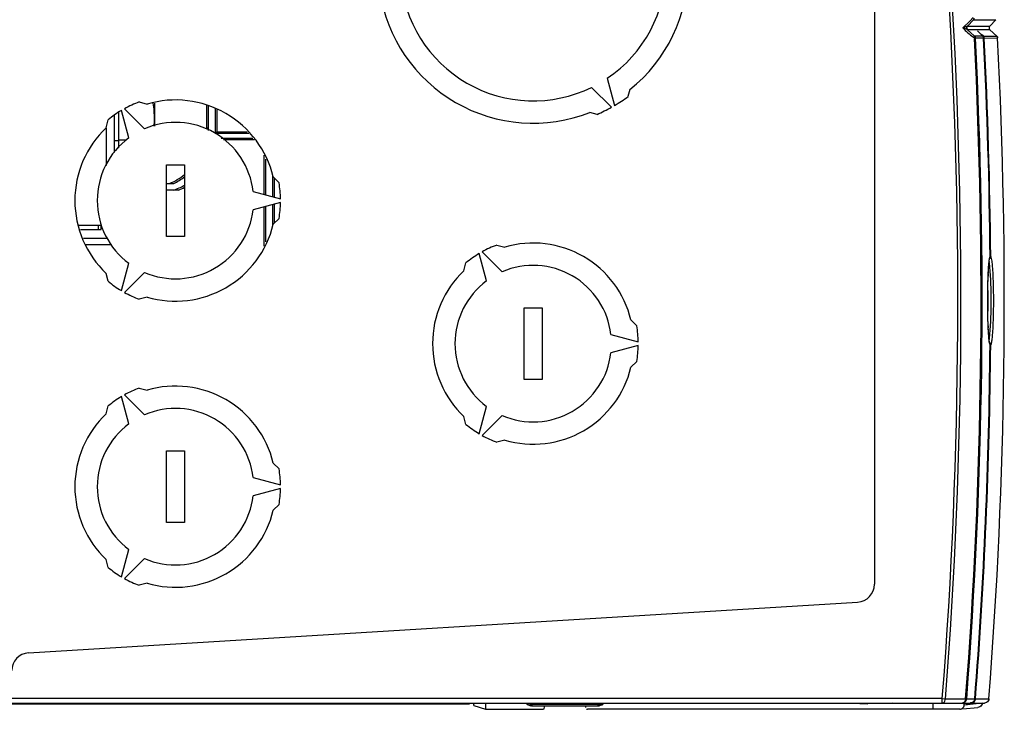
# Model space of a CAD drawing. Header units: millimetres. Extents: x 0 to 594, y 0 to 420.
# Tile 30 of 61: x 290 to 323, y 337 to 360. Entities that reach past the tile are written whole.
import ezdxf

# ---------------------------------------------------------------- set-up
doc = ezdxf.new("R2010")
doc.units = ezdxf.units.MM
doc.header["$LTSCALE"] = 32.67
doc.layers.get('0').update_dxf_attribs({"linetype": 'CONTINUOUS'})

msp = doc.modelspace()

# ---------------------------------------------------------------- linework, layer by layer
at = {"color": 6, "linetype": 'CONTINUOUS'}
for p, q in [((318.8873, 361.7358), (318.8873, 341.4074)), ((322.2052, 360.4227), (322.0869, 360.3061)), ((322.0869, 360.3061), (321.8502, 360.0731)), ((322.0071, 360.1383), (322.7605, 360.1383)), ((322.9614, 360.3449), (322.7605, 360.1383)), ((322.7639, 360.0112), (322.0099, 360.0113)), ((322.2402, 359.806), (322.5124, 359.8061)), ((322.3444, 359.9761), (322.5124, 359.8061)), ((322.9935, 359.7982), (322.7639, 360.0112)), ((294.7457, 356.7797), (294.7457, 357.5507)), ((296.5495, 356.7106), (296.5495, 357.4553)), ((293.5457, 356.0508), (293.5457, 357.251)), ((296.7745, 357.3584), (296.7745, 356.5572)), ((297.9027, 356.5272), (296.8345, 356.5272)), ((293.7957, 356.3062), (293.5457, 356.3062)), ((296.9749, 356.3772), (298.0354, 356.3772)), ((298.4725, 354.4736), (298.4725, 355.6667)), ((298.6975, 355.1342), (298.6975, 354.4134)), ((295.1424, 354.8532), (295.3855, 354.8532)), ((295.5396, 354.6282), (295.1424, 354.6282)), ((298.4725, 352.8956), (298.4725, 354.0887)), ((298.6975, 354.149), (298.6975, 353.4282)), ((292.9457, 353.3062), (292.9457, 353.4748)), ((292.2561, 353.3062), (292.9457, 353.3062)), ((292.3529, 353.0172), (293.1748, 353.0172)), ((293.2874, 352.7922), (292.4283, 352.7922)), ((322.7551, 352.3559), (322.7677, 352.4029)), ((322.7561, 349.4885), (322.7677, 349.4432)), ((290.5127, 339.1075), (318.3239, 340.8085)), ((321.2726, 337.5648), (321.8349, 337.5648)), ((321.8349, 337.5648), (321.9487, 337.5648)), ((287.3181, 337.395), (305.3031, 337.395)), ((287.3857, 337.423), (322.1061, 337.423)), ((305.4455, 337.3426), (305.4455, 337.395)), ((305.4455, 337.3426), (305.8385, 337.2117)), ((305.4529, 337.3879), (305.4492, 337.395)), ((305.8385, 337.423), (305.8385, 337.2117)), ((307.2588, 337.3648), (307.2778, 337.3617)), ((307.2778, 337.3617), (307.2589, 337.3649)), ((307.2814, 337.3605), (307.3814, 337.324)), ((307.4004, 337.3209), (307.3814, 337.324)), ((309.6167, 337.3209), (307.4004, 337.3209)), ((309.6356, 337.324), (309.6167, 337.3209)), ((309.6356, 337.324), (309.6556, 337.3306)), ((309.7582, 337.3649), (309.7392, 337.3617)), ((309.7402, 337.3588), (309.7582, 337.3648)), ((318.115, 337.4148), (318.6664, 337.3956)), ((319.4937, 337.423), (318.6663, 337.3956)), ((320.863, 337.2117), (320.863, 337.423)), ((321.8551, 337.2252), (322.3537, 337.2759)), ((321.9664, 337.3619), (321.9012, 337.3553)), ((322.0032, 337.3656), (321.9664, 337.3619)), ((322.0392, 337.3692), (322.0032, 337.3656)), ((322.1034, 337.3757), (322.0392, 337.3692)), ((322.2016, 337.3857), (322.1034, 337.3757)), ((322.1293, 337.423), (322.5794, 337.423)), ((322.2733, 337.393), (322.2016, 337.3857)), ((322.3057, 337.3963), (322.2733, 337.393)), ((322.5079, 337.4169), (322.3057, 337.3963)), ((305.8385, 337.2117), (307.7585, 337.2117)), ((321.7489, 337.2143), (309.2586, 337.2117))]:
    msp.add_line(p, q, dxfattribs=at)
at = {"color": 9, "linetype": 'CONTINUOUS'}
for p, q in [((322.0071, 360.1383), (322.217, 360.3449)), ((322.217, 360.3449), (322.9614, 360.3449)), ((322.2402, 359.806), (322.0099, 360.0113)), ((322.2773, 359.7252), (322.2424, 359.7234)), ((322.4762, 359.7252), (322.2773, 359.7252)), ((322.3712, 359.9521), (322.3444, 359.9761)), ((322.3444, 359.9761), (322.3568, 359.9638)), ((322.5124, 359.7252), (322.4762, 359.7252)), ((322.5432, 359.7978), (322.4769, 359.8573)), ((322.5432, 359.7252), (322.5124, 359.7252)), ((322.5432, 359.7978), (322.9935, 359.7982)), ((322.5495, 359.7252), (322.5432, 359.7252)), ((322.5473, 359.7251), (322.5495, 359.7252)), ((322.5705, 359.7357), (323.0214, 359.7371)), ((296.4895, 356.7106), (296.4895, 357.4674)), ((296.8345, 357.3238), (296.8345, 356.5872)), ((293.1321, 355.4599), (293.1321, 356.7257)), ((296.5495, 356.7106), (296.4895, 356.7106)), ((296.8089, 356.5356), (296.8192, 356.5566)), ((296.8345, 356.5872), (297.8511, 356.5855)), ((293.3957, 356.2946), (293.5457, 356.2946)), ((298.0885, 356.3172), (297.0494, 356.3172)), ((298.4125, 354.4897), (298.4125, 355.8087)), ((298.7575, 355.0396), (298.7575, 354.3973)), ((298.7575, 354.1651), (298.7575, 353.5228)), ((298.4125, 352.7536), (298.4125, 354.0727)), ((292.8578, 353.3062), (292.8578, 353.4562)), ((321.1669, 337.573), (288.7493, 337.573)), ((321.1669, 337.573), (321.2726, 337.5648)), ((321.1669, 337.423), (321.1669, 337.573)), ((321.9835, 337.5614), (322.0338, 337.5614)), ((322.0338, 337.5614), (322.096, 337.5614)), ((322.096, 337.5614), (322.1061, 337.5614)), ((322.1061, 337.5614), (322.1138, 337.5614)), ((322.1138, 337.5614), (322.1293, 337.5614)), ((322.1293, 337.5614), (322.1838, 337.5615)), ((322.1838, 337.5615), (322.2072, 337.5615)), ((322.2072, 337.5615), (322.2139, 337.5615)), ((322.2139, 337.5615), (322.2257, 337.5615)), ((322.2257, 337.5615), (322.2385, 337.5615)), ((322.2385, 337.5615), (322.2562, 337.5615)), ((322.254, 337.5618), (322.2449, 337.5625)), ((322.2778, 337.5615), (322.5794, 337.5615)), ((322.5794, 337.5615), (322.7295, 337.5615)), ((322.7271, 337.5619), (322.7177, 337.5626)), ((305.4529, 337.423), (305.4529, 337.3879)), ((307.3405, 337.3809), (307.2718, 337.4038)), ((307.2778, 337.3617), (307.3676, 337.3318)), ((307.3405, 337.3809), (307.3405, 337.423)), ((307.3405, 337.3809), (309.6766, 337.3809)), ((307.4004, 337.423), (307.4004, 337.3209)), ((309.6167, 337.3209), (309.6167, 337.423)), ((309.6496, 337.3319), (309.7392, 337.3617)), ((309.6766, 337.423), (309.6766, 337.3809)), ((309.6766, 337.3809), (309.7453, 337.4038))]:
    msp.add_line(p, q, dxfattribs=at)
at = {"color": 7, "linetype": 'CONTINUOUS', "true_color": 0x606060}
for p, q in [((322.9935, 359.7982), (322.9943, 359.7974)), ((323.0073, 359.7816), (323.008, 359.7806)), ((322.1139, 337.423), (322.1293, 337.423))]:
    msp.add_line(p, q, dxfattribs=at)
at = {"color": 7, "linetype": 'CONTINUOUS'}
for p, q in [((309.9278, 358.3839), (310.1716, 357.4739)), ((310.0677, 357.4139), (309.4015, 358.0801)), ((310.6864, 358.0108), (310.6226, 357.7728)), ((294.2252, 357.5894), (294.4889, 357.5187)), ((293.3957, 355.8975), (293.3957, 357.1497)), ((293.874, 356.3861), (293.6281, 357.3035)), ((293.7321, 357.3635), (294.4036, 356.6919)), ((309.5834, 357.1728), (309.3454, 357.2366)), ((293.1153, 356.7257), (293.186, 356.9894)), ((295.1424, 355.4812), (295.7424, 355.4812)), ((295.1424, 353.0812), (295.1424, 355.4812)), ((295.7424, 355.4812), (295.7424, 353.0812)), ((298.9159, 354.8812), (298.7229, 355.0742)), ((298.0495, 354.587), (298.9668, 354.3412)), ((298.9668, 354.2212), (298.0495, 353.9754)), ((292.2059, 353.4562), (292.955, 353.4562)), ((298.7229, 353.4881), (298.9159, 353.6812)), ((295.7424, 353.0812), (295.1424, 353.0812)), ((306.2252, 352.7894), (306.4889, 352.7187)), ((305.874, 351.5861), (305.6281, 352.5035)), ((305.7321, 352.5635), (306.4036, 351.8919)), ((293.6281, 351.2589), (293.874, 352.1763)), ((305.1153, 351.9257), (305.186, 352.1894)), ((293.186, 351.573), (293.1153, 351.8367)), ((294.4036, 351.8704), (293.7321, 351.1989)), ((294.4889, 351.0437), (294.2252, 350.973)), ((307.1424, 350.6812), (307.7424, 350.6812)), ((307.1424, 348.2812), (307.1424, 350.6812)), ((307.7424, 350.6812), (307.7424, 348.2812)), ((310.9159, 350.0812), (310.7229, 350.2742)), ((310.0495, 349.787), (310.9668, 349.5412)), ((310.9668, 349.4212), (310.0495, 349.1754)), ((310.7229, 348.6881), (310.9159, 348.8812)), ((307.7424, 348.2812), (307.1424, 348.2812)), ((294.2252, 347.9894), (294.4889, 347.9187)), ((293.874, 346.7861), (293.6281, 347.7035)), ((293.7321, 347.7635), (294.4036, 347.0919)), ((293.1153, 347.1257), (293.186, 347.3894)), ((305.6281, 346.4589), (305.874, 347.3763)), ((305.186, 346.773), (305.1153, 347.0367)), ((306.4036, 347.0704), (305.7321, 346.3989)), ((306.4889, 346.2437), (306.2252, 346.173)), ((295.1424, 345.8812), (295.7424, 345.8812)), ((295.1424, 343.4812), (295.1424, 345.8812)), ((295.7424, 345.8812), (295.7424, 343.4812)), ((298.9159, 345.2812), (298.7229, 345.4742)), ((298.0495, 344.987), (298.9668, 344.7412)), ((298.9668, 344.6212), (298.0495, 344.3754)), ((298.7229, 343.8881), (298.9159, 344.0812)), ((295.7424, 343.4812), (295.1424, 343.4812)), ((293.6281, 341.6589), (293.874, 342.5763)), ((293.186, 341.973), (293.1153, 342.2367)), ((294.4036, 342.2704), (293.7321, 341.5989)), ((294.4889, 341.4437), (294.2252, 341.373))]:
    msp.add_line(p, q, dxfattribs=at)
at = {"color": 7, "linetype": 'CONTINUOUS', "true_color": 0x606060}
for points in [[(322.0055, 360.1371), (322.0035, 360.1348), (322.0016, 360.1325), (321.9997, 360.1301), (321.998, 360.1276), (321.9963, 360.1251), (321.9947, 360.1225), (321.9932, 360.1199), (321.9918, 360.1172), (321.9905, 360.1145), (321.9892, 360.1117), (321.9881, 360.1089), (321.987, 360.106), (321.9861, 360.1032), (321.9852, 360.1002), (321.9845, 360.0973), (321.9838, 360.0943), (321.9833, 360.0914), (321.9828, 360.0884), (321.9825, 360.0854), (321.9822, 360.0823), (321.9821, 360.0793), (321.982, 360.0763), (321.9821, 360.0732), (321.9822, 360.0702), (321.9825, 360.0672), (321.9829, 360.0642), (321.9833, 360.0612), (321.9839, 360.0582), (321.9845, 360.0553), (321.9853, 360.0523), (321.9861, 360.0494), (321.9871, 360.0465), (321.9882, 360.0437), (321.9893, 360.0409), (321.9905, 360.0381), (321.9919, 360.0354)], [(322.0071, 360.1383), (322.005, 360.1361), (322.0031, 360.1338), (322.0012, 360.1314), (321.9994, 360.129), (321.9977, 360.1266), (321.9961, 360.124), (321.9945, 360.1215), (321.9931, 360.1188), (321.9917, 360.1162), (321.9904, 360.1134), (321.9893, 360.1107), (321.9882, 360.1079), (321.9872, 360.1051), (321.9863, 360.1022), (321.9854, 360.0993), (321.9847, 360.0964), (321.9841, 360.0935), (321.9836, 360.0905), (321.9832, 360.0875), (321.9829, 360.0845), (321.9826, 360.0815), (321.9825, 360.0785), (321.9825, 360.0755), (321.9826, 360.0725), (321.9828, 360.0695), (321.983, 360.0665), (321.9834, 360.0636), (321.9839, 360.0606), (321.9845, 360.0577), (321.9851, 360.0547), (321.9859, 360.0518), (321.9868, 360.0489), (321.9877, 360.0461), (321.9888, 360.0433), (321.9899, 360.0405), (321.9912, 360.0378), (321.9925, 360.0351), (321.9939, 360.0324), (321.9955, 360.0299), (321.997, 360.0273), (321.9987, 360.0248), (322.0005, 360.0224), (322.0023, 360.02), (322.0042, 360.0177), (322.0062, 360.0155), (322.0083, 360.0133), (322.0104, 360.0112)], [(322.9936, 359.7978), (322.9946, 359.7968), (322.9956, 359.7958)], [(322.9961, 359.7957), (322.9969, 359.7949), (322.9977, 359.794), (322.9985, 359.7931), (322.9993, 359.7922), (323.0001, 359.7913)], [(322.9976, 359.7937), (322.9986, 359.7927), (322.9995, 359.7916), (323.0005, 359.7905), (323.0014, 359.7894)], [(323.0017, 359.7894), (323.0024, 359.7885), (323.0032, 359.7876), (323.0039, 359.7866), (323.0046, 359.7856), (323.0053, 359.7846), (323.006, 359.7837)], [(323.004, 359.786), (323.0048, 359.7848), (323.0057, 359.7837), (323.0065, 359.7825), (323.0072, 359.7813)], [(323.008, 359.7806), (323.0086, 359.7796), (323.0093, 359.7785), (323.0099, 359.7774), (323.0105, 359.7763), (323.0111, 359.7752), (323.0117, 359.774), (323.0122, 359.7729)], [(323.0102, 359.7764), (323.0109, 359.7751), (323.0115, 359.7738)], [(323.0115, 359.7738), (323.0123, 359.7724), (323.013, 359.771)], [(323.0128, 359.7718), (323.0133, 359.7706), (323.0138, 359.7695), (323.0143, 359.7683), (323.0148, 359.7671)], [(323.0143, 359.7681), (323.0149, 359.7666), (323.0155, 359.7651), (323.016, 359.7636)], [(323.0157, 359.7648), (323.0161, 359.7636), (323.0165, 359.7624), (323.0169, 359.7612), (323.0173, 359.76)], [(323.0166, 359.7621), (323.0171, 359.7606), (323.0176, 359.7591), (323.018, 359.7576), (323.0184, 359.756)], [(323.018, 359.7576), (323.0183, 359.7563), (323.0186, 359.7551), (323.0189, 359.7539), (323.0192, 359.7526)], [(323.0188, 359.7545), (323.0192, 359.7529), (323.0196, 359.7514), (323.0199, 359.7498)], [(323.0194, 359.7514), (323.0196, 359.7502), (323.0199, 359.7489), (323.0201, 359.7477), (323.0202, 359.7464), (323.0204, 359.7451)], [(323.0204, 359.7467), (323.0207, 359.7451), (323.0209, 359.7435), (323.0211, 359.7419)], [(323.0205, 359.7439), (323.0207, 359.7426), (323.0208, 359.7414), (323.0208, 359.7401), (323.0209, 359.7388), (323.021, 359.7376)], [(323.0212, 359.7403), (323.0213, 359.7387), (323.0214, 359.7371)]]:
    msp.add_lwpolyline(points, dxfattribs=at)
at = {"color": 9, "linetype": 'CONTINUOUS'}
for centre, radius, start, end in [((150.1493, 350.923), 171.5379, 355.536421, 12.063273), ((150.1493, 350.923), 171.6439, 355.536421, 12.063273), ((322.0726, 360.0764), 0.0901, 136.63542, 226.40311), ((150.1493, 350.923), 172.318, 355.553926, 2.927394), ((150.1493, 350.923), 172.3529, 355.5537, 2.927394), ((321.7739, 359.3638), 0.8369, 45.02785, 47.02076), ((150.1493, 350.923), 172.6463, 0.491505, 2.925913), ((294.4855, 356.7106), 2.004, 292.03872, 309.08937), ((294.7119, 356.5843), 2.124, 292.93382, 299.12584), ((325.8221, 351.8933), 3.1057, 174.19889, 174.49922), ((325.3792, 351.9386), 2.6604, 173.59671, 174.20539), ((326.0213, 352.5835), 3.3099, 186.59537, 186.75542), ((336.5696, 351.2309), 13.8749, 177.58754, 177.85871), ((349.3075, 350.923), 26.617, 179.4632, 180.61095), ((347.8039, 350.9382), 25.1133, 179.26349, 179.46564), ((347.4671, 350.9039), 24.7766, 180.61216, 180.78315), ((336.0423, 350.5938), 13.3471, 182.23239, 182.49082), ((325.9199, 349.9626), 3.2039, 185.35068, 185.79091), ((325.3782, 349.9075), 2.6594, 185.78749, 186.41222), ((150.1493, 350.923), 172.6463, 355.56128, 359.508495), ((321.7605, 335.1656), 2.4065, 85.09149, 85.57917)]:
    msp.add_arc(centre, radius, start, end, dxfattribs=at)
at = {"color": 7, "linetype": 'CONTINUOUS'}
for centre, radius, start, end in [((307.4424, 362.0812), 5.205, 308.55375, 51.44625), ((307.4424, 362.0812), 4.455, 303.91077, 56.08923), ((307.4424, 362.0812), 4.455, 183.91077, 296.08923), ((307.4424, 362.0812), 5.205, 188.55375, 291.44625), ((307.4424, 362.0812), 5.355, 300.64198, 306.4332), ((295.4424, 354.2812), 3.525, 110.19981, 119.02471), ((295.4424, 354.2812), 3.375, 13.59051, 106.40949), ((307.4424, 362.0812), 5.355, 293.5668, 299.35802), ((295.4424, 354.2812), 3.525, 120.97529, 129.80019), ((295.4424, 354.2812), 3.375, 133.59051, 226.40949), ((295.4424, 354.2812), 2.625, 6.69002, 113.30998), ((295.4424, 354.2812), 2.625, 126.69002, 233.30998), ((295.4424, 354.2812), 3.525, 0.97529, 9.80019), ((295.4424, 354.2812), 3.525, 350.19981, 359.02471), ((295.4424, 354.2812), 2.625, 246.69002, 353.30998), ((295.4424, 354.2812), 3.375, 253.59051, 346.40949), ((307.4424, 349.4812), 3.525, 110.19981, 119.02471), ((307.4424, 349.4812), 3.375, 13.59051, 106.40949), ((307.4424, 349.4812), 3.525, 120.97529, 129.80019), ((307.4424, 349.4812), 2.625, 6.69002, 113.30998), ((307.4424, 349.4812), 3.375, 133.59051, 226.40949), ((295.4424, 354.2812), 3.525, 230.19981, 239.02471), ((307.4424, 349.4812), 2.625, 126.69002, 233.30998), ((295.4424, 354.2812), 3.525, 240.97529, 249.80019), ((307.4424, 349.4812), 3.525, 0.97529, 9.80019), ((307.4424, 349.4812), 2.625, 246.69002, 353.30998), ((307.4424, 349.4812), 3.525, 350.19981, 359.02471), ((307.4424, 349.4812), 3.375, 253.59051, 346.40949), ((295.4424, 344.6812), 3.525, 110.19981, 119.02471), ((295.4424, 344.6812), 3.375, 13.59051, 106.40949), ((295.4424, 344.6812), 3.525, 120.97529, 129.80019), ((295.4424, 344.6812), 2.625, 6.69002, 113.30998), ((295.4424, 344.6812), 3.375, 133.59051, 226.40949), ((295.4424, 344.6812), 2.625, 126.69002, 233.30998), ((307.4424, 349.4812), 3.525, 230.19981, 239.02471), ((307.4424, 349.4812), 3.525, 240.97529, 249.80019), ((295.4424, 344.6812), 3.525, 0.97529, 9.80019), ((295.4424, 344.6812), 3.525, 350.19981, 359.02471), ((295.4424, 344.6812), 2.625, 246.69002, 353.30998), ((295.4424, 344.6812), 3.375, 253.59051, 346.40949), ((295.4424, 344.6812), 3.525, 230.19981, 239.02471), ((295.4424, 344.6812), 3.525, 240.97529, 249.80019)]:
    msp.add_arc(centre, radius, start, end, dxfattribs=at)
at = {"color": 6, "linetype": 'CONTINUOUS'}
for centre, radius, start, end in [((323.4412, 361.6193), 2.2231, 236.47129, 237.57555), ((150.1493, 350.923), 172.6248, 0.491187, 2.922779), ((150.1493, 350.923), 173.0967, 355.572861, 2.91877), ((291.616, 357.0397), 3.1221, 355.12442, 4.44355), ((294.4855, 356.7106), 2.064, 357.933, 360), ((294.4855, 356.7106), 2.064, 295.8519, 307.58254), ((294.7119, 356.5843), 2.064, 288.60734, 299.98196), ((150.1493, 350.923), 172.6248, 355.560723, 359.508813), ((318.2873, 341.4074), 0.6, 273.5, 360), ((290.5493, 338.5086), 0.6, 93.5, 180), ((322.1283, 337.5731), 0.1499, 344.02252, 355.54418), ((148.1762, 348.645), 174.0915, 356.281774, 356.30423), ((322.106, 337.5719), 0.1489, 270.02779, 278.49087)]:
    msp.add_arc(centre, radius, start, end, dxfattribs=at)
for centre, major_axis, ratio, start_param, end_param in [((305.3031, 337.3875), (0.15, 0), 0.05, 0.0523599, 0.2102433), ((309.7393, 337.4217), (0.057, 0.019), 0.9984779, -1.5707841, -0.8446392), ((309.2586, 337.2717), (-0.057, -0.019), 0.9984779, 0.7252356, 1.2488326)]:
    msp.add_ellipse(centre, major_axis=major_axis, ratio=ratio, start_param=start_param, end_param=end_param, dxfattribs=at)
for points in [[(322.217, 360.3449), (322.2313, 360.36), (322.2452, 360.3886), (322.2328, 360.4053)], [(321.8502, 360.0731), (321.9684, 359.9676), (322.0812, 359.8537), (322.2133, 359.7661)], [(322.7605, 360.1383), (322.74, 360.1165), (322.7311, 360.0796), (322.7397, 360.0509)], [(322.7397, 360.0509), (322.7441, 360.036), (322.7527, 360.0219), (322.764, 360.0112)], [(322.2402, 359.806), (322.2562, 359.7907), (322.2748, 359.7693), (322.2716, 359.7474)], [(322.5495, 359.7252), (322.5484, 359.7467), (322.5449, 359.7734), (322.5274, 359.786)], [(322.571, 359.7371), (322.5702, 359.7521), (322.5652, 359.7672), (322.5574, 359.78)], [(294.7287, 357.2816), (294.7218, 357.3696), (294.7112, 357.4574), (294.6976, 357.5446)], [(322.2562, 337.5615), (322.2525, 337.5138), (322.2201, 337.464), (322.1781, 337.4413)], [(322.7295, 337.5615), (322.7258, 337.5139), (322.6935, 337.464), (322.6514, 337.4413)], [(307.2587, 337.3642), (307.2448, 337.3676), (307.2258, 337.3775), (307.2258, 337.3918)], [(307.3813, 337.3234), (307.3674, 337.3268), (307.3484, 337.3367), (307.3484, 337.351)], [(307.8185, 337.2717), (307.8164, 337.2882), (307.8159, 337.306), (307.8217, 337.3216)], [(309.1954, 337.3216), (309.2011, 337.306), (309.2007, 337.2882), (309.1985, 337.2717)], [(309.6766, 337.3809), (309.6766, 337.3599), (309.6578, 337.3228), (309.6383, 337.3307)], [(321.7489, 337.2143), (321.7821, 337.2143), (321.8169, 337.2262), (321.8431, 337.2465)], [(321.8431, 337.2465), (321.8756, 337.2717), (321.8985, 337.3142), (321.9012, 337.3552)], [(322.1781, 337.4413), (322.1626, 337.4329), (322.1454, 337.4273), (322.128, 337.4247)], [(322.1293, 337.423), (322.1768, 337.423), (322.2287, 337.4515), (322.2543, 337.4915)], [(322.2543, 337.4915), (322.2622, 337.5039), (322.2684, 337.5177), (322.2724, 337.5318)], [(322.4293, 337.2953), (322.4064, 337.2828), (322.3796, 337.276), (322.3535, 337.2759)], [(322.5079, 337.4169), (322.5049, 337.3687), (322.4718, 337.3183), (322.4293, 337.2953)], [(322.6514, 337.4413), (322.6296, 337.4295), (322.6042, 337.423), (322.5794, 337.423)]]:
    msp.add_open_spline(points, degree=3, dxfattribs=at)
at = {"color": 9, "linetype": 'CONTINUOUS'}
for points, knots in [([(322.0071, 360.1383), (321.9887, 360.1232), (321.9334, 360.1045), (321.8812, 360.084), (321.8502, 360.0731)], [0, 0, 0, 0, 0.4188934, 1, 1, 1, 1]), ([(322.0099, 360.0112), (322.0013, 360.0178), (321.9489, 360.0421), (321.8945, 360.0591), (321.8502, 360.0731)], [0, 0, 0, 0, 0.1878129, 1, 1, 1, 1]), ([(322.2492, 359.7428), (322.2523, 359.7542), (322.2628, 359.7745), (322.2434, 359.7946), (322.2351, 359.794)], [0, 0, 0, 0, 0.5845815, 1, 1, 1, 1]), ([(322.5496, 359.7675), (322.5504, 359.7733), (322.5507, 359.784), (322.5463, 359.7943), (322.5432, 359.7978)], [0, 0, 0, 0, 0.552898, 1, 1, 1, 1]), ([(322.5454, 359.7508), (322.5464, 359.7536), (322.5481, 359.7591), (322.5492, 359.7648), (322.5496, 359.7675)], [0, 0, 0, 0, 0.5197343, 1, 1, 1, 1]), ([(322.5505, 359.7276), (322.5538, 359.7284), (322.5582, 359.73), (322.5639, 359.7309), (322.5648, 359.7323)], [0, 0, 0, 0, 0.6709354, 1, 1, 1, 1]), ([(322.5648, 359.7323), (322.565, 359.7327), (322.5619, 359.7341), (322.5605, 359.7336), (322.5589, 359.7336)], [0, 0, 0, 0, 0.2163913, 1, 1, 1, 1]), ([(296.7745, 356.5572), (296.7745, 356.5604), (296.7902, 356.5622), (296.7969, 356.5687), (296.8039, 356.572)], [0, 0, 0, 0, 0.2941725, 1, 1, 1, 1]), ([(296.8039, 356.572), (296.8089, 356.5744), (296.8192, 356.5793), (296.8293, 356.5844), (296.8345, 356.5872)], [0, 0, 0, 0, 0.487093, 1, 1, 1, 1]), ([(296.8192, 356.5566), (296.8216, 356.5616), (296.8266, 356.5718), (296.8317, 356.582), (296.8345, 356.5872)], [0, 0, 0, 0, 0.4871464, 1, 1, 1, 1]), ([(322.707, 351.815), (322.7085, 351.851), (322.7144, 351.9765), (322.7222, 352.1019), (322.7308, 352.191)], [0, 0, 0, 0, 0.2875686, 1, 1, 1, 1]), ([(322.7344, 352.1941), (322.7356, 352.1835), (322.7418, 352.1349), (322.7482, 352.0863), (322.7522, 352.0482)], [0, 0, 0, 0, 0.2175215, 1, 1, 1, 1]), ([(322.7354, 352.2353), (322.7375, 352.2545), (322.745, 352.3096), (322.7522, 352.3662), (322.7664, 352.3999)], [0, 0, 0, 0, 0.3456286, 1, 1, 1, 1]), ([(322.7655, 352.4038), (322.7647, 352.4034), (322.7616, 352.4034), (322.7586, 352.403), (322.7564, 352.4028)], [0, 0, 0, 0, 0.2793583, 1, 1, 1, 1]), ([(322.7893, 352.4041), (322.7877, 352.4047), (322.7802, 352.4051), (322.773, 352.4053), (322.7673, 352.4053)], [0, 0, 0, 0, 0.2279246, 1, 1, 1, 1]), ([(322.7893, 352.4041), (322.7935, 352.3955), (322.814, 352.3323), (322.8214, 352.2663), (322.828, 352.2101)], [0, 0, 0, 0, 0.1441674, 1, 1, 1, 1]), ([(322.828, 352.2101), (322.8493, 352.0293), (322.8715, 351.5996), (322.8846, 350.9225), (322.8715, 350.2455), (322.8492, 349.816), (322.828, 349.6353)], [0, 0, 0, 0, 0.2119555, 0.5001229, 0.7882247, 1, 1, 1, 1]), ([(322.7522, 352.0482), (322.7916, 351.6749), (322.7977, 350.923), (322.7916, 350.171), (322.7522, 349.7978)], [0, 0, 0, 0, 0.5000182, 1, 1, 1, 1]), ([(322.6926, 351.261), (322.6932, 351.3039), (322.6957, 351.4667), (322.6999, 351.6295), (322.7044, 351.7493)], [0, 0, 0, 0, 0.2634236, 1, 1, 1, 1]), ([(322.7053, 350.0738), (322.7038, 350.1121), (322.6981, 350.2759), (322.6946, 350.4397), (322.6929, 350.5653)], [0, 0, 0, 0, 0.2337497, 1, 1, 1, 1]), ([(322.7299, 349.6638), (322.7276, 349.6886), (322.7179, 349.805), (322.7118, 349.9218), (322.7078, 350.0137)], [0, 0, 0, 0, 0.2126387, 1, 1, 1, 1]), ([(322.7522, 349.7978), (322.7506, 349.7832), (322.7448, 349.7319), (322.7377, 349.6807), (322.7334, 349.644)], [0, 0, 0, 0, 0.284398, 1, 1, 1, 1]), ([(322.7664, 349.4462), (322.763, 349.4542), (322.747, 349.5079), (322.7407, 349.5637), (322.7354, 349.6105)], [0, 0, 0, 0, 0.1562693, 1, 1, 1, 1]), ([(322.828, 349.6353), (322.8252, 349.6119), (322.8157, 349.5473), (322.8083, 349.4797), (322.7893, 349.442)], [0, 0, 0, 0, 0.3582771, 1, 1, 1, 1]), ([(322.7655, 349.4423), (322.7647, 349.4427), (322.7616, 349.4427), (322.7586, 349.4431), (322.7564, 349.4432)], [0, 0, 0, 0, 0.2793555, 1, 1, 1, 1]), ([(322.7893, 349.442), (322.7877, 349.4414), (322.7802, 349.441), (322.773, 349.4408), (322.7673, 349.4408)], [0, 0, 0, 0, 0.2278443, 1, 1, 1, 1]), ([(321.1669, 337.423), (321.1804, 337.423), (321.2435, 337.4417), (321.2707, 337.5158), (321.2726, 337.5648)], [0, 0, 0, 0, 0.2161014, 1, 1, 1, 1]), ([(321.9835, 337.5614), (321.9822, 337.5617), (321.9765, 337.5624), (321.9708, 337.5629), (321.9664, 337.5632)], [0, 0, 0, 0, 0.2315642, 1, 1, 1, 1]), ([(322.2778, 337.5615), (322.2762, 337.5617), (322.2689, 337.5626), (322.2617, 337.5632), (322.256, 337.5637)], [0, 0, 0, 0, 0.2257366, 1, 1, 1, 1])]:
    msp.add_open_spline(points, degree=3, knots=knots, dxfattribs=at)
at = {"color": 6, "linetype": 'CONTINUOUS'}
for points, knots in [([(322.2716, 359.7474), (322.2712, 359.7447), (322.2698, 359.7393), (322.2674, 359.7342), (322.2659, 359.7317)], [0, 0, 0, 0, 0.4758212, 1, 1, 1, 1]), ([(322.5274, 359.786), (322.5249, 359.7878), (322.5193, 359.7909), (322.5132, 359.7926), (322.5099, 359.7933)], [0, 0, 0, 0, 0.4736888, 1, 1, 1, 1]), ([(322.5574, 359.78), (322.5554, 359.7833), (322.5511, 359.7895), (322.5459, 359.7952), (322.5432, 359.7978)], [0, 0, 0, 0, 0.504011, 1, 1, 1, 1]), ([(323.0125, 359.7724), (323.0102, 359.7772), (323.0052, 359.7867), (322.9989, 359.7955), (322.9951, 359.7994)], [0, 0, 0, 0, 0.4974898, 1, 1, 1, 1]), ([(322.7185, 352.0276), (322.7203, 352.0558), (322.727, 352.1469), (322.7347, 352.2382), (322.7449, 352.3006)], [0, 0, 0, 0, 0.3087949, 1, 1, 1, 1]), ([(322.7449, 352.3006), (322.7459, 352.3062), (322.7489, 352.3233), (322.7521, 352.3404), (322.7551, 352.3517)], [0, 0, 0, 0, 0.3263707, 1, 1, 1, 1]), ([(322.7155, 349.8673), (322.6942, 350.2307), (322.6866, 350.9513), (322.6954, 351.672), (322.7185, 352.0276)], [0, 0, 0, 0, 0.5053262, 1, 1, 1, 1]), ([(322.7276, 349.6967), (322.7265, 349.7096), (322.7218, 349.7664), (322.7181, 349.8233), (322.7155, 349.8673)], [0, 0, 0, 0, 0.2275461, 1, 1, 1, 1]), ([(322.7407, 349.5746), (322.7394, 349.5835), (322.7343, 349.6241), (322.7303, 349.6648), (322.7276, 349.6967)], [0, 0, 0, 0, 0.2195434, 1, 1, 1, 1]), ([(322.7561, 349.4885), (322.7597, 349.4836), (322.739, 349.5434), (322.7438, 349.5517), (322.7407, 349.5746)], [0, 0, 0, 0, 0.2075626, 1, 1, 1, 1]), ([(321.8349, 337.423), (321.8711, 337.423), (321.9465, 337.452), (321.9807, 337.5251), (321.9835, 337.5614)], [0, 0, 0, 0, 0.4984192, 1, 1, 1, 1]), ([(307.2258, 337.3918), (307.2258, 337.3946), (307.2273, 337.4012), (307.2309, 337.4068), (307.2332, 337.4096)], [0, 0, 0, 0, 0.4381366, 1, 1, 1, 1]), ([(307.3484, 337.351), (307.3484, 337.3539), (307.35, 337.3604), (307.3536, 337.366), (307.3558, 337.3689)], [0, 0, 0, 0, 0.4384849, 1, 1, 1, 1]), ([(307.7585, 337.2117), (307.7728, 337.2117), (307.7942, 337.2156), (307.8146, 337.239), (307.8076, 337.2538), (307.8031, 337.2596)], [0, 0, 0, 0, 0.5145085, 0.7343286, 1, 1, 1, 1])]:
    msp.add_open_spline(points, degree=3, knots=knots, dxfattribs=at)
at = {"color": 7, "linetype": 'CONTINUOUS'}
for points, knots in [([(323.0135, 359.7737), (323.0113, 359.7773), (323.0052, 359.7844), (322.9963, 359.7876), (322.9916, 359.7884)], [0, 0, 0, 0, 0.4681791, 1, 1, 1, 1]), ([(323.0172, 359.7596), (323.0184, 359.7559), (323.0203, 359.7485), (323.0212, 359.7409), (323.0214, 359.7371)], [0, 0, 0, 0, 0.5039259, 1, 1, 1, 1]), ([(322.1275, 337.4256), (322.124, 337.4247), (322.1169, 337.4235), (322.1097, 337.423), (322.1061, 337.423)], [0, 0, 0, 0, 0.504986, 1, 1, 1, 1])]:
    msp.add_open_spline(points, degree=3, knots=knots, dxfattribs=at)
for points in [[(322.9936, 359.7978), (323.0044, 359.7875), (323.0126, 359.7738), (323.0172, 359.7596)], [(323.021, 359.7376), (323.0206, 359.7499), (323.0197, 359.7631), (323.0135, 359.7737)], [(322.1483, 337.4323), (322.1379, 337.4266), (322.1258, 337.423), (322.1139, 337.423)], [(322.1293, 337.423), (322.1524, 337.4231), (322.1762, 337.4347), (322.1928, 337.4509)]]:
    msp.add_open_spline(points, degree=3, dxfattribs=at)
at = {"color": 9, "linetype": 'CONTINUOUS'}
for points in [[(322.7522, 352.3312), (322.7624, 352.3387), (322.7712, 352.3485), (322.7774, 352.3594)], [(322.7774, 352.3594), (322.785, 352.3728), (322.7893, 352.3887), (322.7893, 352.4041)], [(322.7893, 349.442), (322.7893, 349.4709), (322.7719, 349.5025), (322.7475, 349.518)], [(321.9487, 337.5648), (321.9467, 337.5195), (321.9269, 337.4686), (321.8902, 337.4419)], [(321.8902, 337.4419), (321.8745, 337.4304), (321.8544, 337.423), (321.8349, 337.423)]]:
    msp.add_open_spline(points, degree=3, dxfattribs=at)
at = {"color": 7, "linetype": 'CONTINUOUS', "true_color": 0x606060}
for points, knots in [([(322.1293, 337.423), (322.1354, 337.423), (322.1446, 337.4241), (322.1536, 337.4267), (322.1566, 337.4278)], [0, 0, 0, 0, 0.6666667, 1, 1, 1, 1]), ([(322.1566, 337.4278), (322.1596, 337.4288), (322.1684, 337.4325), (322.177, 337.4378), (322.1824, 337.4419), (322.1825, 337.442)], [0, 0, 0, 0, 0.3293666, 0.9880997, 1, 1, 1, 1])]:
    msp.add_open_spline(points, degree=3, knots=knots, dxfattribs=at)

doc.saveas('drawing.dxf')
